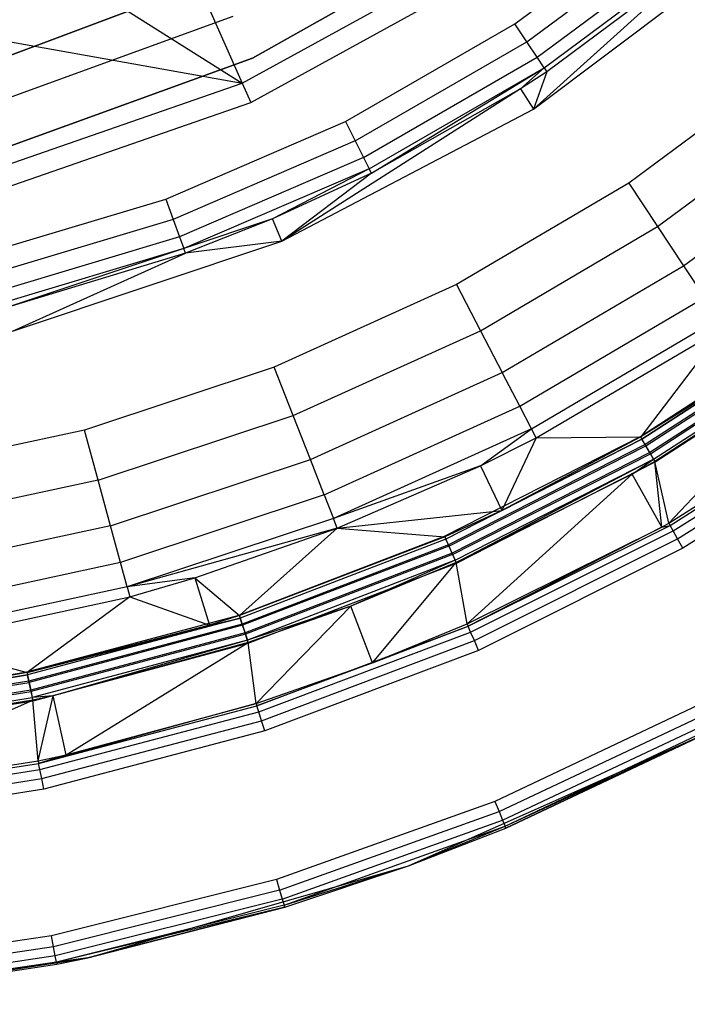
# Model space of a CAD drawing. Extents: x 0.04 to 8.34, y -4.15 to 4.15.
# Tile 7 of 34: x 4.94 to 6.09, y -4.14 to -2.43. Entities that reach past the tile are written whole.
import ezdxf

# ---------------------------------------------------------------- set-up
doc = ezdxf.new("R2010")
doc.units = 0
doc.header["$LTSCALE"] = 2.54
doc.layers.get('0').update_dxf_attribs({"color": 13, "linetype": 'CONTINUOUS'})

# ---------------------------------------------------------------- blocks, each defined once
blk = doc.blocks.new('MONOO_STL')
at = {"color": 0}
for p, q in [((5.7953, -2.4387, 8.5853), (6.0676, -2.236, 8.5853)), ((5.7953, -2.4387, 8.5853), (6.0676, -2.236, 8.5853)), ((5.816, -2.4702, 8.5779), (6.0918, -2.2649, 8.5779)), ((5.816, -2.4702, 8.5779), (6.0918, -2.2649, 8.5779)), ((5.34, -2.4986, 8.5853), (5.7356, -2.2755, 8.5853)), ((5.7356, -2.2755, 0.0853), (5.34, -2.4986, 0.0853)), ((5.34, -2.4986, 8.5853), (5.7356, -2.2755, 8.5853)), ((5.7356, -2.2755, 0.0853), (5.34, -2.4986, 0.0853)), ((5.8273, -2.587, 6.8853), (6.2211, -2.2911, 6.8853)), ((5.8273, -2.587, 6.8853), (6.2211, -2.2911, 6.8853)), ((5.8337, -2.497, 8.5569), (6.1125, -2.2895, 8.5569)), ((5.8337, -2.497, 8.5569), (6.1125, -2.2895, 8.5569)), ((5.2208, -2.3134, 8.4853), (5.3224, -2.5417, 7.9853)), ((5.2208, -2.3134, 8.4853), (5.3224, -2.5417, 7.9853)), ((5.3224, -2.5417, 7.9853), (5.7302, -2.3176, 7.9853)), ((5.3224, -2.5417, 7.9853), (5.7302, -2.3176, 7.9853)), ((6.1319, -2.3126, 8.4879), (5.8273, -2.587, 6.8853)), ((6.1319, -2.3126, 8.4879), (5.8273, -2.587, 6.8853)), ((5.8457, -2.5153, 8.5254), (6.1265, -2.3062, 8.5254)), ((5.8457, -2.5153, 8.5254), (6.1265, -2.3062, 8.5254)), ((6.1319, -2.3126, 8.4879), (5.8503, -2.5223, 8.4879)), ((6.1319, -2.3126, 8.4879), (5.8503, -2.5223, 8.4879)), ((4.8961, -2.5027, 8.5853), (5.3089, -2.3476, 8.5853)), ((5.3089, -2.3476, 2.5853), (4.8961, -2.5027, 2.5853)), ((4.8961, -2.5027, 8.5853), (5.3089, -2.3476, 8.5853)), ((5.3089, -2.3476, 2.5853), (4.8961, -2.5027, 2.5853)), ((5.3373, -2.5752, 6.5853), (5.7505, -2.3481, 6.5853)), ((5.3373, -2.5752, 6.5853), (5.7505, -2.3481, 6.5853)), ((5.0619, -2.3777, 8.4853), (5.3224, -2.5417, 7.9853)), ((5.0619, -2.3777, 8.4853), (5.3224, -2.5417, 7.9853)), ((4.892, -2.5764, 0.0853), (5.3066, -2.4259, 0.0853)), ((4.892, -2.5764, 0.0853), (5.3066, -2.4259, 0.0853)), ((4.892, -2.5764, 2.5853), (5.3066, -2.4259, 2.5853)), ((4.892, -2.5764, 2.5853), (5.3066, -2.4259, 2.5853)), ((5.5014, -2.6085, 8.5853), (5.7953, -2.4387, 8.5853)), ((5.5014, -2.6085, 8.5853), (5.7953, -2.4387, 8.5853)), ((5.816, -2.4702, 8.5779), (5.7953, -2.4387, 8.5853)), ((5.816, -2.4702, 8.5779), (5.7953, -2.4387, 8.5853)), ((4.8208, -2.4526, 8.4853), (5.3224, -2.5417, 7.9853)), ((4.8208, -2.4526, 8.4853), (5.3224, -2.5417, 7.9853)), ((5.5183, -2.6421, 8.5779), (5.816, -2.4702, 8.5779)), ((5.5183, -2.6421, 8.5779), (5.816, -2.4702, 8.5779)), ((5.8337, -2.497, 8.5569), (5.816, -2.4702, 8.5779)), ((5.8337, -2.497, 8.5569), (5.816, -2.4702, 8.5779)), ((4.913, -2.6536, 8.5853), (5.34, -2.4986, 8.5853)), ((5.34, -2.4986, 0.0853), (4.913, -2.6536, 0.0853)), ((4.913, -2.6536, 8.5853), (5.34, -2.4986, 8.5853)), ((5.34, -2.4986, 0.0853), (4.913, -2.6536, 0.0853)), ((5.34, -2.4986, 8.5853), (5.34, -2.4986, 0.0853)), ((5.34, -2.4986, 8.5853), (5.34, -2.4986, 0.0853)), ((5.5327, -2.6708, 8.5569), (5.8337, -2.497, 8.5569)), ((5.5327, -2.6708, 8.5569), (5.8337, -2.497, 8.5569)), ((5.8457, -2.5153, 8.5254), (5.8337, -2.497, 8.5569)), ((5.8457, -2.5153, 8.5254), (5.8337, -2.497, 8.5569)), ((6.271, -2.5084, 6.5853), (5.9926, -2.7153, 6.5853)), ((6.271, -2.5084, 6.5853), (5.9926, -2.7153, 6.5853)), ((5.5425, -2.6903, 8.5254), (5.8457, -2.5153, 8.5254)), ((5.5425, -2.6903, 8.5254), (5.8457, -2.5153, 8.5254)), ((5.5462, -2.6978, 8.4879), (5.8457, -2.5153, 8.5254)), ((5.5462, -2.6978, 8.4879), (5.8457, -2.5153, 8.5254)), ((5.8049, -2.5516, 8.4879), (5.8457, -2.5153, 8.5254)), ((5.8049, -2.5516, 8.4879), (5.8457, -2.5153, 8.5254)), ((5.8503, -2.5223, 8.4879), (5.8049, -2.5516, 8.4879)), ((5.8503, -2.5223, 8.4879), (5.8049, -2.5516, 8.4879)), ((5.8503, -2.5223, 8.4879), (5.8273, -2.587, 6.8853)), ((5.8503, -2.5223, 8.4879), (5.8273, -2.587, 6.8853)), ((5.8457, -2.5153, 8.5254), (5.8503, -2.5223, 8.4879)), ((5.8457, -2.5153, 8.5254), (5.8503, -2.5223, 8.4879)), ((4.8829, -2.6947, 7.9853), (5.3224, -2.5417, 7.9853)), ((4.8829, -2.6947, 7.9853), (5.3224, -2.5417, 7.9853)), ((5.3224, -2.5417, 7.9853), (5.3373, -2.5752, 6.5853)), ((5.3224, -2.5417, 7.9853), (5.3373, -2.5752, 6.5853)), ((5.8049, -2.5516, 8.4879), (5.3911, -2.8159, 6.8853)), ((5.8049, -2.5516, 8.4879), (5.3911, -2.8159, 6.8853)), ((5.8049, -2.5516, 8.4879), (5.5462, -2.6978, 8.4879)), ((5.8049, -2.5516, 8.4879), (5.5462, -2.6978, 8.4879)), ((5.8049, -2.5516, 8.4879), (5.8273, -2.587, 6.8853)), ((5.8049, -2.5516, 8.4879), (5.8273, -2.587, 6.8853)), ((4.892, -2.7302, 6.5853), (5.3373, -2.5752, 6.5853)), ((4.892, -2.7302, 6.5853), (5.3373, -2.5752, 6.5853)), ((6.0425, -2.7904, 6.5714), (6.3286, -2.5779, 6.5714)), ((6.0425, -2.7904, 6.5714), (6.3286, -2.5779, 6.5714)), ((5.3911, -2.8159, 6.8853), (5.8273, -2.587, 6.8853)), ((5.3911, -2.8159, 6.8853), (5.8273, -2.587, 6.8853)), ((5.1897, -2.7429, 8.5853), (5.5014, -2.6085, 8.5853)), ((5.1897, -2.7429, 8.5853), (5.5014, -2.6085, 8.5853)), ((5.5014, -2.6085, 8.5853), (5.5183, -2.6421, 8.5779)), ((5.5014, -2.6085, 8.5853), (5.5183, -2.6421, 8.5779)), ((5.5183, -2.6421, 8.5779), (5.2026, -2.7783, 8.5779)), ((5.5183, -2.6421, 8.5779), (5.2026, -2.7783, 8.5779)), ((5.5183, -2.6421, 8.5779), (5.5327, -2.6708, 8.5569)), ((5.5183, -2.6421, 8.5779), (5.5327, -2.6708, 8.5569)), ((6.0877, -2.8587, 6.531), (6.3808, -2.6409, 6.531)), ((6.0877, -2.8587, 6.531), (6.3808, -2.6409, 6.531)), ((5.5327, -2.6708, 8.5569), (5.2136, -2.8085, 8.5569)), ((5.5327, -2.6708, 8.5569), (5.2136, -2.8085, 8.5569)), ((5.5327, -2.6708, 8.5569), (5.5425, -2.6903, 8.5254)), ((5.5327, -2.6708, 8.5569), (5.5425, -2.6903, 8.5254)), ((5.5425, -2.6903, 8.5254), (5.221, -2.829, 8.5254)), ((5.5425, -2.6903, 8.5254), (5.221, -2.829, 8.5254)), ((5.5425, -2.6903, 8.5254), (5.3747, -2.7773, 8.4879)), ((5.5425, -2.6903, 8.5254), (5.3747, -2.7773, 8.4879)), ((5.5462, -2.6978, 8.4879), (5.3747, -2.7773, 8.4879)), ((5.5462, -2.6978, 8.4879), (5.3747, -2.7773, 8.4879)), ((5.5462, -2.6978, 8.4879), (5.3911, -2.8159, 6.8853)), ((5.5462, -2.6978, 8.4879), (5.3911, -2.8159, 6.8853)), ((5.5462, -2.6978, 8.4879), (5.5425, -2.6903, 8.5254)), ((5.5462, -2.6978, 8.4879), (5.5425, -2.6903, 8.5254)), ((5.9926, -2.7153, 6.5853), (5.6938, -2.8914, 6.5853)), ((5.9926, -2.7153, 6.5853), (5.6938, -2.8914, 6.5853)), ((5.9926, -2.7153, 6.5853), (6.0425, -2.7904, 6.5714)), ((5.9926, -2.7153, 6.5853), (6.0425, -2.7904, 6.5714)), ((4.8645, -2.8403, 8.5853), (5.1897, -2.7429, 8.5853)), ((4.8645, -2.8403, 8.5853), (5.1897, -2.7429, 8.5853)), ((5.1897, -2.7429, 8.5853), (5.2026, -2.7783, 8.5779)), ((5.1897, -2.7429, 8.5853), (5.2026, -2.7783, 8.5779)), ((5.2026, -2.7783, 8.5779), (4.8732, -2.8769, 8.5779)), ((5.2026, -2.7783, 8.5779), (4.8732, -2.8769, 8.5779)), ((5.2026, -2.7783, 8.5779), (5.2136, -2.8085, 8.5569)), ((5.2026, -2.7783, 8.5779), (5.2136, -2.8085, 8.5569)), ((5.3747, -2.7773, 8.4879), (5.221, -2.829, 8.5254)), ((5.3747, -2.7773, 8.4879), (5.221, -2.829, 8.5254)), ((5.3747, -2.7773, 8.4879), (5.2239, -2.8368, 8.4879)), ((5.3747, -2.7773, 8.4879), (5.2239, -2.8368, 8.4879)), ((5.3911, -2.8159, 6.8853), (5.3747, -2.7773, 8.4879)), ((5.3911, -2.8159, 6.8853), (5.3747, -2.7773, 8.4879)), ((5.7354, -2.9714, 6.5714), (6.0425, -2.7904, 6.5714)), ((5.7354, -2.9714, 6.5714), (6.0425, -2.7904, 6.5714)), ((6.0425, -2.7904, 6.5714), (6.0877, -2.8587, 6.531)), ((6.0425, -2.7904, 6.5714), (6.0877, -2.8587, 6.531)), ((5.2136, -2.8085, 8.5569), (4.8806, -2.9082, 8.5569)), ((5.2136, -2.8085, 8.5569), (4.8806, -2.9082, 8.5569)), ((4.9239, -2.9719, 6.8853), (5.3911, -2.8159, 6.8853)), ((4.9239, -2.9719, 6.8853), (5.3911, -2.8159, 6.8853)), ((5.2136, -2.8085, 8.5569), (5.221, -2.829, 8.5254)), ((5.2136, -2.8085, 8.5569), (5.221, -2.829, 8.5254)), ((5.3911, -2.8159, 6.8853), (5.2239, -2.8368, 8.4879)), ((5.3911, -2.8159, 6.8853), (5.2239, -2.8368, 8.4879)), ((5.221, -2.829, 8.5254), (4.8856, -2.9294, 8.5254)), ((5.221, -2.829, 8.5254), (4.8856, -2.9294, 8.5254)), ((5.221, -2.829, 8.5254), (4.9138, -2.9312, 8.4879)), ((5.221, -2.829, 8.5254), (4.9138, -2.9312, 8.4879)), ((5.2239, -2.8368, 8.4879), (5.221, -2.829, 8.5254)), ((5.2239, -2.8368, 8.4879), (5.221, -2.829, 8.5254)), ((5.2239, -2.8368, 8.4879), (4.9138, -2.9312, 8.4879)), ((5.2239, -2.8368, 8.4879), (4.9138, -2.9312, 8.4879)), ((4.9239, -2.9719, 6.8853), (5.2239, -2.8368, 8.4879)), ((4.9239, -2.9719, 6.8853), (5.2239, -2.8368, 8.4879)), ((5.7731, -3.044, 6.531), (6.0877, -2.8587, 6.531)), ((5.7731, -3.044, 6.531), (6.0877, -2.8587, 6.531)), ((6.0877, -2.8587, 6.531), (6.1242, -2.9136, 6.4679)), ((6.0877, -2.8587, 6.531), (6.1242, -2.9136, 6.4679)), ((5.6938, -2.8914, 6.5853), (5.3779, -3.0347, 6.5853)), ((5.6938, -2.8914, 6.5853), (5.3779, -3.0347, 6.5853)), ((5.6938, -2.8914, 6.5853), (5.7354, -2.9714, 6.5714)), ((5.6938, -2.8914, 6.5853), (5.7354, -2.9714, 6.5714)), ((5.8035, -3.1025, 6.4679), (6.1242, -2.9136, 6.4679)), ((5.8035, -3.1025, 6.4679), (6.1242, -2.9136, 6.4679)), ((5.8238, -3.1415, 6.3879), (6.1484, -2.9502, 6.3879)), ((5.8238, -3.1415, 6.3879), (6.1484, -2.9502, 6.3879)), ((6.0128, -3.1549, 6.8853), (6.3326, -2.9472, 6.8853)), ((6.0128, -3.1549, 6.8853), (6.3326, -2.9472, 6.8853)), ((6.3358, -2.9516, 4.3147), (6.0155, -3.1595, 4.3147)), ((6.3358, -2.9516, 4.3147), (6.0155, -3.1595, 4.3147)), ((5.4108, -3.1187, 6.5714), (5.7354, -2.9714, 6.5714)), ((5.4108, -3.1187, 6.5714), (5.7354, -2.9714, 6.5714)), ((5.7354, -2.9714, 6.5714), (5.7731, -3.044, 6.531)), ((5.7354, -2.9714, 6.5714), (5.7731, -3.044, 6.531)), ((5.832, -3.1573, 6.2984), (6.1583, -2.965, 6.2984)), ((5.832, -3.1573, 6.2984), (6.1583, -2.965, 6.2984)), ((6.1583, -2.965, 6.2984), (6.0133, -3.1557, 4.3331)), ((6.1583, -2.965, 6.2984), (6.0133, -3.1557, 4.3331)), ((6.3422, -2.9604, 4.2992), (6.021, -3.169, 4.2992)), ((6.3422, -2.9604, 4.2992), (6.021, -3.169, 4.2992)), ((6.0222, -3.171, 6.8817), (6.3436, -2.9623, 6.8817)), ((6.0222, -3.171, 6.8817), (6.3436, -2.9623, 6.8817)), ((6.3516, -2.9733, 4.2889), (6.029, -3.1829, 4.2889)), ((6.3516, -2.9733, 4.2889), (6.029, -3.1829, 4.2889)), ((6.0301, -3.1849, 6.8714), (6.353, -2.9752, 6.8714)), ((6.0301, -3.1849, 6.8714), (6.353, -2.9752, 6.8714)), ((6.0356, -3.1944, 6.8559), (6.3594, -2.9841, 6.8559)), ((6.0356, -3.1944, 6.8559), (6.3594, -2.9841, 6.8559)), ((6.362, -2.9876, 6.8375), (6.0378, -3.1982, 6.8375)), ((6.362, -2.9876, 6.8375), (6.0378, -3.1982, 6.8375)), ((6.0383, -3.199, 4.2853), (6.3626, -2.9884, 4.2853)), ((6.0383, -3.199, 4.2853), (6.3626, -2.9884, 4.2853)), ((6.062, -3.3053, 4.4331), (6.362, -2.9876, 6.8375)), ((6.062, -3.3053, 4.4331), (6.362, -2.9876, 6.8375)), ((6.244, -3.0108, 4.3331), (6.0133, -3.1557, 4.3331)), ((6.244, -3.0108, 4.3331), (6.0133, -3.1557, 4.3331)), ((6.0155, -3.1595, 4.3147), (6.244, -3.0108, 4.3331)), ((6.0155, -3.1595, 4.3147), (6.244, -3.0108, 4.3331)), ((5.3779, -3.0347, 6.5853), (5.0486, -3.1436, 6.5853)), ((5.3779, -3.0347, 6.5853), (5.0486, -3.1436, 6.5853)), ((5.4108, -3.1187, 6.5714), (5.3779, -3.0347, 6.5853)), ((5.4108, -3.1187, 6.5714), (5.3779, -3.0347, 6.5853)), ((5.4406, -3.1949, 6.531), (5.7731, -3.044, 6.531)), ((5.4406, -3.1949, 6.531), (5.7731, -3.044, 6.531)), ((5.8035, -3.1025, 6.4679), (5.7731, -3.044, 6.531)), ((5.8035, -3.1025, 6.4679), (5.7731, -3.044, 6.531)), ((5.4646, -3.2563, 6.4679), (5.8035, -3.1025, 6.4679)), ((5.4646, -3.2563, 6.4679), (5.8035, -3.1025, 6.4679)), ((5.8238, -3.1415, 6.3879), (5.8035, -3.1025, 6.4679)), ((5.8238, -3.1415, 6.3879), (5.8035, -3.1025, 6.4679)), ((6.062, -3.3053, 4.4331), (6.3919, -3.0954, 4.4331)), ((6.062, -3.3053, 4.4331), (6.3919, -3.0954, 4.4331)), ((6.0642, -3.3091, 4.4147), (6.3945, -3.099, 4.4147)), ((6.0642, -3.3091, 4.4147), (6.3945, -3.099, 4.4147)), ((6.0696, -3.3186, 4.3992), (6.4009, -3.1079, 4.3992)), ((6.0696, -3.3186, 4.3992), (6.4009, -3.1079, 4.3992)), ((5.0724, -3.2306, 6.5714), (5.4108, -3.1187, 6.5714)), ((5.0724, -3.2306, 6.5714), (5.4108, -3.1187, 6.5714)), ((5.4406, -3.1949, 6.531), (5.4108, -3.1187, 6.5714)), ((5.4406, -3.1949, 6.531), (5.4108, -3.1187, 6.5714)), ((6.0774, -3.3325, 4.3889), (6.4101, -3.1209, 4.3889)), ((6.0774, -3.3325, 4.3889), (6.4101, -3.1209, 4.3889)), ((5.8238, -3.1415, 6.3879), (5.4806, -3.2972, 6.3879)), ((5.8238, -3.1415, 6.3879), (5.4806, -3.2972, 6.3879)), ((5.7352, -3.2058, 6.2984), (5.8238, -3.1415, 6.3879)), ((5.7352, -3.2058, 6.2984), (5.8238, -3.1415, 6.3879)), ((5.832, -3.1573, 6.2984), (5.8238, -3.1415, 6.3879)), ((5.832, -3.1573, 6.2984), (5.8238, -3.1415, 6.3879)), ((6.4209, -3.1361, 4.3853), (6.0866, -3.3487, 4.3853)), ((6.4209, -3.1361, 4.3853), (6.0866, -3.3487, 4.3853)), ((5.0486, -3.1436, 6.5853), (4.7096, -3.2169, 6.5853)), ((5.0486, -3.1436, 6.5853), (4.7096, -3.2169, 6.5853)), ((5.0724, -3.2306, 6.5714), (5.0486, -3.1436, 6.5853)), ((5.0724, -3.2306, 6.5714), (5.0486, -3.1436, 6.5853)), ((5.6731, -3.328, 6.8853), (6.0128, -3.1549, 6.8853)), ((5.6731, -3.328, 6.8853), (6.0128, -3.1549, 6.8853)), ((6.0155, -3.1595, 4.3147), (5.6753, -3.3329, 4.3147)), ((6.0155, -3.1595, 4.3147), (5.6753, -3.3329, 4.3147)), ((5.7352, -3.2058, 6.2984), (5.832, -3.1573, 6.2984)), ((5.7352, -3.2058, 6.2984), (5.832, -3.1573, 6.2984)), ((6.0133, -3.1557, 4.3331), (5.7724, -3.2831, 4.3331)), ((6.0133, -3.1557, 4.3331), (5.7724, -3.2831, 4.3331)), ((5.832, -3.1573, 6.2984), (5.7724, -3.2831, 4.3331)), ((5.832, -3.1573, 6.2984), (5.7724, -3.2831, 4.3331)), ((5.7724, -3.2831, 4.3331), (6.0155, -3.1595, 4.3147)), ((5.7724, -3.2831, 4.3331), (6.0155, -3.1595, 4.3147)), ((5.832, -3.1573, 6.2984), (6.0133, -3.1557, 4.3331)), ((5.832, -3.1573, 6.2984), (6.0133, -3.1557, 4.3331)), ((6.0222, -3.171, 6.8817), (6.0128, -3.1549, 6.8853)), ((6.0222, -3.171, 6.8817), (6.0128, -3.1549, 6.8853)), ((6.0133, -3.1557, 4.3331), (6.0155, -3.1595, 4.3147)), ((6.0133, -3.1557, 4.3331), (6.0155, -3.1595, 4.3147)), ((6.021, -3.169, 4.2992), (6.0155, -3.1595, 4.3147)), ((6.021, -3.169, 4.2992), (6.0155, -3.1595, 4.3147)), ((6.021, -3.169, 4.2992), (5.6797, -3.3429, 4.2992)), ((6.021, -3.169, 4.2992), (5.6797, -3.3429, 4.2992)), ((5.6807, -3.345, 6.8817), (6.0222, -3.171, 6.8817)), ((5.6807, -3.345, 6.8817), (6.0222, -3.171, 6.8817)), ((6.029, -3.1829, 4.2889), (6.021, -3.169, 4.2992)), ((6.029, -3.1829, 4.2889), (6.021, -3.169, 4.2992)), ((6.0301, -3.1849, 6.8714), (6.0222, -3.171, 6.8817)), ((6.0301, -3.1849, 6.8714), (6.0222, -3.171, 6.8817)), ((6.029, -3.1829, 4.2889), (5.6862, -3.3575, 4.2889)), ((6.029, -3.1829, 4.2889), (5.6862, -3.3575, 4.2889)), ((5.6872, -3.3596, 6.8714), (6.0301, -3.1849, 6.8714)), ((5.6872, -3.3596, 6.8714), (6.0301, -3.1849, 6.8714)), ((6.0383, -3.199, 4.2853), (6.029, -3.1829, 4.2889)), ((6.0383, -3.199, 4.2853), (6.029, -3.1829, 4.2889)), ((6.0356, -3.1944, 6.8559), (6.0301, -3.1849, 6.8714)), ((6.0356, -3.1944, 6.8559), (6.0301, -3.1849, 6.8714)), ((5.0939, -3.3096, 6.531), (5.4406, -3.1949, 6.531)), ((5.0939, -3.3096, 6.531), (5.4406, -3.1949, 6.531)), ((5.4646, -3.2563, 6.4679), (5.4406, -3.1949, 6.531)), ((5.4646, -3.2563, 6.4679), (5.4406, -3.1949, 6.531)), ((5.7352, -3.2058, 6.2984), (5.4806, -3.2972, 6.3879)), ((5.7352, -3.2058, 6.2984), (5.4806, -3.2972, 6.3879)), ((5.4871, -3.3138, 6.2984), (5.7352, -3.2058, 6.2984)), ((5.4871, -3.3138, 6.2984), (5.7352, -3.2058, 6.2984)), ((5.6916, -3.3696, 6.8559), (6.0356, -3.1944, 6.8559)), ((5.6916, -3.3696, 6.8559), (6.0356, -3.1944, 6.8559)), ((5.6934, -3.3737, 6.8375), (6.0356, -3.1944, 6.8559)), ((5.6934, -3.3737, 6.8375), (6.0356, -3.1944, 6.8559)), ((5.6938, -3.3745, 4.2853), (6.0383, -3.199, 4.2853)), ((5.6938, -3.3745, 4.2853), (6.0383, -3.199, 4.2853)), ((5.7352, -3.2058, 6.2984), (5.7724, -3.2831, 4.3331)), ((5.7352, -3.2058, 6.2984), (5.7724, -3.2831, 4.3331)), ((5.9987, -3.2204, 6.8375), (6.0356, -3.1944, 6.8559)), ((5.9987, -3.2204, 6.8375), (6.0356, -3.1944, 6.8559)), ((6.0378, -3.1982, 6.8375), (5.9987, -3.2204, 6.8375)), ((6.0378, -3.1982, 6.8375), (5.9987, -3.2204, 6.8375)), ((6.0356, -3.1944, 6.8559), (6.0378, -3.1982, 6.8375)), ((6.0356, -3.1944, 6.8559), (6.0378, -3.1982, 6.8375)), ((6.0501, -3.312, 4.4331), (6.0378, -3.1982, 6.8375)), ((6.0501, -3.312, 4.4331), (6.0378, -3.1982, 6.8375)), ((6.062, -3.3053, 4.4331), (6.0378, -3.1982, 6.8375)), ((6.062, -3.3053, 4.4331), (6.0378, -3.1982, 6.8375)), ((5.9987, -3.2204, 6.8375), (5.6934, -3.3737, 6.8375)), ((5.9987, -3.2204, 6.8375), (5.6934, -3.3737, 6.8375)), ((5.7122, -3.4801, 4.4331), (5.9987, -3.2204, 6.8375)), ((5.7122, -3.4801, 4.4331), (5.9987, -3.2204, 6.8375)), ((6.0501, -3.312, 4.4331), (5.9987, -3.2204, 6.8375)), ((6.0501, -3.312, 4.4331), (5.9987, -3.2204, 6.8375)), ((5.0724, -3.2306, 6.5714), (4.724, -3.306, 6.5714)), ((5.0724, -3.2306, 6.5714), (4.724, -3.306, 6.5714)), ((5.0939, -3.3096, 6.531), (5.0724, -3.2306, 6.5714)), ((5.0939, -3.3096, 6.531), (5.0724, -3.2306, 6.5714)), ((5.4646, -3.2563, 6.4679), (5.1113, -3.3732, 6.4679)), ((5.4646, -3.2563, 6.4679), (5.1113, -3.3732, 6.4679)), ((5.4646, -3.2563, 6.4679), (5.4806, -3.2972, 6.3879)), ((5.4646, -3.2563, 6.4679), (5.4806, -3.2972, 6.3879)), ((5.4871, -3.3138, 6.2984), (5.7724, -3.2831, 4.3331)), ((5.4871, -3.3138, 6.2984), (5.7724, -3.2831, 4.3331)), ((5.7724, -3.2831, 4.3331), (5.6735, -3.3289, 4.3331)), ((5.7724, -3.2831, 4.3331), (5.6735, -3.3289, 4.3331)), ((5.7724, -3.2831, 4.3331), (5.6753, -3.3329, 4.3147)), ((5.7724, -3.2831, 4.3331), (5.6753, -3.3329, 4.3147)), ((5.0939, -3.3096, 6.531), (4.737, -3.3868, 6.531)), ((5.0939, -3.3096, 6.531), (4.737, -3.3868, 6.531)), ((5.1113, -3.3732, 6.4679), (5.0939, -3.3096, 6.531)), ((5.1113, -3.3732, 6.4679), (5.0939, -3.3096, 6.531)), ((5.4806, -3.2972, 6.3879), (5.1228, -3.4156, 6.3879)), ((5.4806, -3.2972, 6.3879), (5.1228, -3.4156, 6.3879)), ((5.4871, -3.3138, 6.2984), (5.4806, -3.2972, 6.3879)), ((5.4871, -3.3138, 6.2984), (5.4806, -3.2972, 6.3879)), ((5.7122, -3.4801, 4.4331), (6.0501, -3.312, 4.4331)), ((5.7122, -3.4801, 4.4331), (6.0501, -3.312, 4.4331)), ((5.714, -3.4841, 4.4147), (6.0642, -3.3091, 4.4147)), ((5.714, -3.4841, 4.4147), (6.0642, -3.3091, 4.4147)), ((6.0501, -3.312, 4.4331), (5.714, -3.4841, 4.4147)), ((6.0501, -3.312, 4.4331), (5.714, -3.4841, 4.4147)), ((6.0501, -3.312, 4.4331), (6.062, -3.3053, 4.4331)), ((6.0501, -3.312, 4.4331), (6.062, -3.3053, 4.4331)), ((6.0501, -3.312, 4.4331), (6.0642, -3.3091, 4.4147)), ((6.0501, -3.312, 4.4331), (6.0642, -3.3091, 4.4147)), ((6.062, -3.3053, 4.4331), (6.0642, -3.3091, 4.4147)), ((6.062, -3.3053, 4.4331), (6.0642, -3.3091, 4.4147)), ((6.0696, -3.3186, 4.3992), (6.0642, -3.3091, 4.4147)), ((6.0696, -3.3186, 4.3992), (6.0642, -3.3091, 4.4147)), ((5.4871, -3.3138, 6.2984), (5.1228, -3.4156, 6.3879)), ((5.4871, -3.3138, 6.2984), (5.1228, -3.4156, 6.3879)), ((5.2401, -3.4, 6.2984), (5.4871, -3.3138, 6.2984)), ((5.2401, -3.4, 6.2984), (5.4871, -3.3138, 6.2984)), ((5.3171, -3.4647, 6.8853), (5.6731, -3.328, 6.8853)), ((5.3171, -3.4647, 6.8853), (5.6731, -3.328, 6.8853)), ((5.4871, -3.3138, 6.2984), (5.3174, -3.4656, 4.3331)), ((5.4871, -3.3138, 6.2984), (5.3174, -3.4656, 4.3331)), ((5.6735, -3.3289, 4.3331), (5.3174, -3.4656, 4.3331)), ((5.6735, -3.3289, 4.3331), (5.3174, -3.4656, 4.3331)), ((5.4871, -3.3138, 6.2984), (5.6735, -3.3289, 4.3331)), ((5.4871, -3.3138, 6.2984), (5.6735, -3.3289, 4.3331)), ((5.6731, -3.328, 6.8853), (5.6807, -3.345, 6.8817)), ((5.6731, -3.328, 6.8853), (5.6807, -3.345, 6.8817)), ((5.6735, -3.3289, 4.3331), (5.6753, -3.3329, 4.3147)), ((5.6735, -3.3289, 4.3331), (5.6753, -3.3329, 4.3147)), ((5.7184, -3.4942, 4.3992), (6.0696, -3.3186, 4.3992)), ((5.7184, -3.4942, 4.3992), (6.0696, -3.3186, 4.3992)), ((6.0774, -3.3325, 4.3889), (6.0696, -3.3186, 4.3992)), ((6.0774, -3.3325, 4.3889), (6.0696, -3.3186, 4.3992)), ((5.6753, -3.3329, 4.3147), (5.3188, -3.4698, 4.3147)), ((5.6753, -3.3329, 4.3147), (5.3188, -3.4698, 4.3147)), ((5.6797, -3.3429, 4.2992), (5.3221, -3.4802, 4.2992)), ((5.6797, -3.3429, 4.2992), (5.3221, -3.4802, 4.2992)), ((5.6807, -3.345, 6.8817), (5.3229, -3.4824, 6.8817)), ((5.6807, -3.345, 6.8817), (5.3229, -3.4824, 6.8817)), ((5.6797, -3.3429, 4.2992), (5.6753, -3.3329, 4.3147)), ((5.6797, -3.3429, 4.2992), (5.6753, -3.3329, 4.3147)), ((5.6862, -3.3575, 4.2889), (5.6797, -3.3429, 4.2992)), ((5.6862, -3.3575, 4.2889), (5.6797, -3.3429, 4.2992)), ((5.6807, -3.345, 6.8817), (5.6872, -3.3596, 6.8714)), ((5.6807, -3.345, 6.8817), (5.6872, -3.3596, 6.8714)), ((5.7248, -3.5088, 4.3889), (6.0774, -3.3325, 4.3889)), ((5.7248, -3.5088, 4.3889), (6.0774, -3.3325, 4.3889)), ((6.0866, -3.3487, 4.3853), (6.0774, -3.3325, 4.3889)), ((6.0866, -3.3487, 4.3853), (6.0774, -3.3325, 4.3889)), ((5.6862, -3.3575, 4.2889), (5.3271, -3.4954, 4.2889)), ((5.6862, -3.3575, 4.2889), (5.3271, -3.4954, 4.2889)), ((5.6872, -3.3596, 6.8714), (5.3278, -3.4976, 6.8714)), ((5.6872, -3.3596, 6.8714), (5.3278, -3.4976, 6.8714)), ((5.6938, -3.3745, 4.2853), (5.6862, -3.3575, 4.2889)), ((5.6938, -3.3745, 4.2853), (5.6862, -3.3575, 4.2889)), ((5.6872, -3.3596, 6.8714), (5.6916, -3.3696, 6.8559)), ((5.6872, -3.3596, 6.8714), (5.6916, -3.3696, 6.8559)), ((6.0866, -3.3487, 4.3853), (5.7322, -3.5259, 4.3853)), ((6.0866, -3.3487, 4.3853), (5.7322, -3.5259, 4.3853)), ((5.1113, -3.3732, 6.4679), (4.7475, -3.4519, 6.4679)), ((5.1113, -3.3732, 6.4679), (4.7475, -3.4519, 6.4679)), ((5.1228, -3.4156, 6.3879), (5.1113, -3.3732, 6.4679)), ((5.1228, -3.4156, 6.3879), (5.1113, -3.3732, 6.4679)), ((5.6916, -3.3696, 6.8559), (5.3312, -3.508, 6.8559)), ((5.6916, -3.3696, 6.8559), (5.3312, -3.508, 6.8559)), ((5.3328, -3.5131, 4.2853), (5.6938, -3.3745, 4.2853)), ((5.3328, -3.5131, 4.2853), (5.6938, -3.3745, 4.2853)), ((5.6916, -3.3696, 6.8559), (5.5106, -3.4493, 6.8375)), ((5.6916, -3.3696, 6.8559), (5.5106, -3.4493, 6.8375)), ((5.6934, -3.3737, 6.8375), (5.5106, -3.4493, 6.8375)), ((5.6934, -3.3737, 6.8375), (5.5106, -3.4493, 6.8375)), ((5.5481, -3.5473, 4.4331), (5.6934, -3.3737, 6.8375)), ((5.5481, -3.5473, 4.4331), (5.6934, -3.3737, 6.8375)), ((5.6934, -3.3737, 6.8375), (5.6916, -3.3696, 6.8559)), ((5.6934, -3.3737, 6.8375), (5.6916, -3.3696, 6.8559)), ((5.7122, -3.4801, 4.4331), (5.6934, -3.3737, 6.8375)), ((5.7122, -3.4801, 4.4331), (5.6934, -3.3737, 6.8375)), ((5.1228, -3.4156, 6.3879), (4.7545, -3.4952, 6.3879)), ((5.1228, -3.4156, 6.3879), (4.7545, -3.4952, 6.3879)), ((5.2401, -3.4, 6.2984), (5.1228, -3.4156, 6.3879)), ((5.2401, -3.4, 6.2984), (5.1228, -3.4156, 6.3879)), ((5.1228, -3.4156, 6.3879), (5.1275, -3.4328, 6.2984)), ((5.1228, -3.4156, 6.3879), (5.1275, -3.4328, 6.2984)), ((5.1275, -3.4328, 6.2984), (5.2401, -3.4, 6.2984)), ((5.1275, -3.4328, 6.2984), (5.2401, -3.4, 6.2984)), ((5.2401, -3.4, 6.2984), (5.2654, -3.482, 4.3331)), ((5.2401, -3.4, 6.2984), (5.2654, -3.482, 4.3331)), ((5.2401, -3.4, 6.2984), (5.3174, -3.4656, 4.3331)), ((5.2401, -3.4, 6.2984), (5.3174, -3.4656, 4.3331)), ((4.7573, -3.5128, 6.2984), (5.1275, -3.4328, 6.2984)), ((4.7573, -3.5128, 6.2984), (5.1275, -3.4328, 6.2984)), ((5.1275, -3.4328, 6.2984), (4.949, -3.5643, 4.3331)), ((5.1275, -3.4328, 6.2984), (4.949, -3.5643, 4.3331)), ((5.1275, -3.4328, 6.2984), (5.2654, -3.482, 4.3331)), ((5.1275, -3.4328, 6.2984), (5.2654, -3.482, 4.3331)), ((5.5106, -3.4493, 6.8375), (5.3312, -3.508, 6.8559)), ((5.5106, -3.4493, 6.8375), (5.3312, -3.508, 6.8559)), ((5.5106, -3.4493, 6.8375), (5.3325, -3.5122, 6.8375)), ((5.5106, -3.4493, 6.8375), (5.3325, -3.5122, 6.8375)), ((5.3464, -3.618, 4.4331), (5.5106, -3.4493, 6.8375)), ((5.3464, -3.618, 4.4331), (5.5106, -3.4493, 6.8375)), ((5.5481, -3.5473, 4.4331), (5.5106, -3.4493, 6.8375)), ((5.5481, -3.5473, 4.4331), (5.5106, -3.4493, 6.8375)), ((4.9488, -3.5634, 6.8853), (5.3171, -3.4647, 6.8853)), ((4.9488, -3.5634, 6.8853), (5.3171, -3.4647, 6.8853)), ((5.3174, -3.4656, 4.3331), (5.2654, -3.482, 4.3331)), ((5.3174, -3.4656, 4.3331), (5.2654, -3.482, 4.3331)), ((5.3171, -3.4647, 6.8853), (5.3229, -3.4824, 6.8817)), ((5.3171, -3.4647, 6.8853), (5.3229, -3.4824, 6.8817)), ((5.3174, -3.4656, 4.3331), (5.3188, -3.4698, 4.3147)), ((5.3174, -3.4656, 4.3331), (5.3188, -3.4698, 4.3147)), ((4.949, -3.5643, 4.3331), (5.3188, -3.4698, 4.3147)), ((4.949, -3.5643, 4.3331), (5.3188, -3.4698, 4.3147)), ((5.2654, -3.482, 4.3331), (4.949, -3.5643, 4.3331)), ((5.2654, -3.482, 4.3331), (4.949, -3.5643, 4.3331)), ((5.3188, -3.4698, 4.3147), (4.9499, -3.5686, 4.3147)), ((5.3188, -3.4698, 4.3147), (4.9499, -3.5686, 4.3147)), ((5.3221, -3.4802, 4.2992), (4.9522, -3.5793, 4.2992)), ((5.3221, -3.4802, 4.2992), (4.9522, -3.5793, 4.2992)), ((5.3229, -3.4824, 6.8817), (4.9526, -3.5816, 6.8817)), ((5.3229, -3.4824, 6.8817), (4.9526, -3.5816, 6.8817)), ((5.2654, -3.482, 4.3331), (5.3188, -3.4698, 4.3147)), ((5.2654, -3.482, 4.3331), (5.3188, -3.4698, 4.3147)), ((5.3221, -3.4802, 4.2992), (5.3188, -3.4698, 4.3147)), ((5.3221, -3.4802, 4.2992), (5.3188, -3.4698, 4.3147)), ((5.3271, -3.4954, 4.2889), (5.3221, -3.4802, 4.2992)), ((5.3271, -3.4954, 4.2889), (5.3221, -3.4802, 4.2992)), ((5.3229, -3.4824, 6.8817), (5.3278, -3.4976, 6.8714)), ((5.3229, -3.4824, 6.8817), (5.3278, -3.4976, 6.8714)), ((5.3477, -3.6222, 4.4147), (5.714, -3.4841, 4.4147)), ((5.3477, -3.6222, 4.4147), (5.714, -3.4841, 4.4147)), ((5.5481, -3.5473, 4.4331), (5.7122, -3.4801, 4.4331)), ((5.5481, -3.5473, 4.4331), (5.7122, -3.4801, 4.4331)), ((5.5481, -3.5473, 4.4331), (5.714, -3.4841, 4.4147)), ((5.5481, -3.5473, 4.4331), (5.714, -3.4841, 4.4147)), ((5.7122, -3.4801, 4.4331), (5.714, -3.4841, 4.4147)), ((5.7122, -3.4801, 4.4331), (5.714, -3.4841, 4.4147)), ((5.7184, -3.4942, 4.3992), (5.714, -3.4841, 4.4147)), ((5.7184, -3.4942, 4.3992), (5.714, -3.4841, 4.4147)), ((5.3271, -3.4954, 4.2889), (4.9555, -3.5949, 4.2889)), ((5.3271, -3.4954, 4.2889), (4.9555, -3.5949, 4.2889)), ((5.3278, -3.4976, 6.8714), (4.956, -3.5972, 6.8714)), ((5.3278, -3.4976, 6.8714), (4.956, -3.5972, 6.8714)), ((5.3328, -3.5131, 4.2853), (5.3271, -3.4954, 4.2889)), ((5.3328, -3.5131, 4.2853), (5.3271, -3.4954, 4.2889)), ((5.3278, -3.4976, 6.8714), (5.3312, -3.508, 6.8559)), ((5.3278, -3.4976, 6.8714), (5.3312, -3.508, 6.8559)), ((5.351, -3.6327, 4.3992), (5.7184, -3.4942, 4.3992)), ((5.351, -3.6327, 4.3992), (5.7184, -3.4942, 4.3992)), ((5.7248, -3.5088, 4.3889), (5.7184, -3.4942, 4.3992)), ((5.7248, -3.5088, 4.3889), (5.7184, -3.4942, 4.3992)), ((4.7573, -3.5128, 6.2984), (4.949, -3.5643, 4.3331)), ((4.7573, -3.5128, 6.2984), (4.949, -3.5643, 4.3331)), ((5.3312, -3.508, 6.8559), (4.9582, -3.6079, 6.8559)), ((5.3312, -3.508, 6.8559), (4.9582, -3.6079, 6.8559)), ((4.9594, -3.6132, 4.2853), (5.3328, -3.5131, 4.2853)), ((4.9594, -3.6132, 4.2853), (5.3328, -3.5131, 4.2853)), ((5.3312, -3.508, 6.8559), (4.9943, -3.6046, 6.8375)), ((5.3312, -3.508, 6.8559), (4.9943, -3.6046, 6.8375)), ((5.3325, -3.5122, 6.8375), (4.9943, -3.6046, 6.8375)), ((5.3325, -3.5122, 6.8375), (4.9943, -3.6046, 6.8375)), ((5.0171, -3.7071, 4.4331), (5.3325, -3.5122, 6.8375)), ((5.0171, -3.7071, 4.4331), (5.3325, -3.5122, 6.8375)), ((5.3325, -3.5122, 6.8375), (5.3312, -3.508, 6.8559)), ((5.3325, -3.5122, 6.8375), (5.3312, -3.508, 6.8559)), ((5.3464, -3.618, 4.4331), (5.3325, -3.5122, 6.8375)), ((5.3464, -3.618, 4.4331), (5.3325, -3.5122, 6.8375)), ((5.3559, -3.6479, 4.3889), (5.7248, -3.5088, 4.3889)), ((5.3559, -3.6479, 4.3889), (5.7248, -3.5088, 4.3889)), ((5.7322, -3.5259, 4.3853), (5.7248, -3.5088, 4.3889)), ((5.7322, -3.5259, 4.3853), (5.7248, -3.5088, 4.3889)), ((5.7322, -3.5259, 4.3853), (5.3615, -3.6656, 4.3853)), ((5.7322, -3.5259, 4.3853), (5.3615, -3.6656, 4.3853)), ((5.3464, -3.618, 4.4331), (5.5481, -3.5473, 4.4331)), ((5.3464, -3.618, 4.4331), (5.5481, -3.5473, 4.4331)), ((5.5481, -3.5473, 4.4331), (5.3477, -3.6222, 4.4147)), ((5.5481, -3.5473, 4.4331), (5.3477, -3.6222, 4.4147)), ((4.5722, -3.623, 6.8853), (4.9488, -3.5634, 6.8853)), ((4.5722, -3.623, 6.8853), (4.9488, -3.5634, 6.8853)), ((4.9499, -3.5686, 4.3147), (4.5727, -3.6283, 4.3147)), ((4.9499, -3.5686, 4.3147), (4.5727, -3.6283, 4.3147)), ((4.949, -3.5643, 4.3331), (4.7345, -3.6032, 4.3331)), ((4.949, -3.5643, 4.3331), (4.7345, -3.6032, 4.3331)), ((4.7345, -3.6032, 4.3331), (4.9499, -3.5686, 4.3147)), ((4.7345, -3.6032, 4.3331), (4.9499, -3.5686, 4.3147)), ((4.9488, -3.5634, 6.8853), (4.9526, -3.5816, 6.8817)), ((4.9488, -3.5634, 6.8853), (4.9526, -3.5816, 6.8817)), ((4.949, -3.5643, 4.3331), (4.9499, -3.5686, 4.3147)), ((4.949, -3.5643, 4.3331), (4.9499, -3.5686, 4.3147)), ((4.9522, -3.5793, 4.2992), (4.9499, -3.5686, 4.3147)), ((4.9522, -3.5793, 4.2992), (4.9499, -3.5686, 4.3147)), ((4.9522, -3.5793, 4.2992), (4.5739, -3.6393, 4.2992)), ((4.9522, -3.5793, 4.2992), (4.5739, -3.6393, 4.2992)), ((4.5741, -3.6416, 6.8817), (4.9526, -3.5816, 6.8817)), ((4.5741, -3.6416, 6.8817), (4.9526, -3.5816, 6.8817)), ((4.9555, -3.5949, 4.2889), (4.9522, -3.5793, 4.2992)), ((4.9555, -3.5949, 4.2889), (4.9522, -3.5793, 4.2992)), ((4.9526, -3.5816, 6.8817), (4.956, -3.5972, 6.8714)), ((4.9526, -3.5816, 6.8817), (4.956, -3.5972, 6.8714)), ((4.9555, -3.5949, 4.2889), (4.5755, -3.6551, 4.2889)), ((4.9555, -3.5949, 4.2889), (4.5755, -3.6551, 4.2889)), ((4.5758, -3.6574, 6.8714), (4.956, -3.5972, 6.8714)), ((4.5758, -3.6574, 6.8714), (4.956, -3.5972, 6.8714)), ((4.9594, -3.6132, 4.2853), (4.9555, -3.5949, 4.2889)), ((4.9594, -3.6132, 4.2853), (4.9555, -3.5949, 4.2889)), ((4.956, -3.5972, 6.8714), (4.9582, -3.6079, 6.8559)), ((4.956, -3.5972, 6.8714), (4.9582, -3.6079, 6.8559)), ((4.5769, -3.6683, 6.8559), (4.9582, -3.6079, 6.8559)), ((4.5769, -3.6683, 6.8559), (4.9582, -3.6079, 6.8559)), ((4.9592, -3.6122, 6.8375), (4.5774, -3.6727, 6.8375)), ((4.9592, -3.6122, 6.8375), (4.5774, -3.6727, 6.8375)), ((4.5775, -3.6736, 4.2853), (4.9594, -3.6132, 4.2853)), ((4.5775, -3.6736, 4.2853), (4.9594, -3.6132, 4.2853)), ((4.5819, -3.7778, 4.4331), (4.9592, -3.6122, 6.8375)), ((4.5819, -3.7778, 4.4331), (4.9592, -3.6122, 6.8375)), ((4.9943, -3.6046, 6.8375), (4.9582, -3.6079, 6.8559)), ((4.9943, -3.6046, 6.8375), (4.9582, -3.6079, 6.8559)), ((4.9582, -3.6079, 6.8559), (4.9592, -3.6122, 6.8375)), ((4.9582, -3.6079, 6.8559), (4.9592, -3.6122, 6.8375)), ((4.9943, -3.6046, 6.8375), (4.9592, -3.6122, 6.8375)), ((4.9943, -3.6046, 6.8375), (4.9592, -3.6122, 6.8375)), ((4.9682, -3.7176, 4.4331), (4.9592, -3.6122, 6.8375)), ((4.9682, -3.7176, 4.4331), (4.9592, -3.6122, 6.8375)), ((4.9682, -3.7176, 4.4331), (4.9943, -3.6046, 6.8375)), ((4.9682, -3.7176, 4.4331), (4.9943, -3.6046, 6.8375)), ((5.3464, -3.618, 4.4331), (4.9691, -3.7219, 4.4147)), ((5.3464, -3.618, 4.4331), (4.9691, -3.7219, 4.4147)), ((5.0171, -3.7071, 4.4331), (4.9943, -3.6046, 6.8375)), ((5.0171, -3.7071, 4.4331), (4.9943, -3.6046, 6.8375)), ((5.0171, -3.7071, 4.4331), (5.3464, -3.618, 4.4331)), ((5.0171, -3.7071, 4.4331), (5.3464, -3.618, 4.4331)), ((5.3464, -3.618, 4.4331), (5.3477, -3.6222, 4.4147)), ((5.3464, -3.618, 4.4331), (5.3477, -3.6222, 4.4147)), ((6.1241, -3.6159, 4.2853), (5.7604, -3.7879, 4.2853)), ((6.1241, -3.6159, 4.2853), (5.7604, -3.7879, 4.2853)), ((4.9691, -3.7219, 4.4147), (5.3477, -3.6222, 4.4147)), ((4.9691, -3.7219, 4.4147), (5.3477, -3.6222, 4.4147)), ((4.9714, -3.7327, 4.3992), (5.351, -3.6327, 4.3992)), ((4.9714, -3.7327, 4.3992), (5.351, -3.6327, 4.3992)), ((5.351, -3.6327, 4.3992), (5.3477, -3.6222, 4.4147)), ((5.351, -3.6327, 4.3992), (5.3477, -3.6222, 4.4147)), ((5.3559, -3.6479, 4.3889), (5.351, -3.6327, 4.3992)), ((5.3559, -3.6479, 4.3889), (5.351, -3.6327, 4.3992)), ((5.7677, -3.8056, 4.2891), (6.1331, -3.6328, 4.2891)), ((5.7677, -3.8056, 4.2891), (6.1331, -3.6328, 4.2891)), ((4.9746, -3.7483, 4.3889), (5.3559, -3.6479, 4.3889)), ((4.9746, -3.7483, 4.3889), (5.3559, -3.6479, 4.3889)), ((5.3615, -3.6656, 4.3853), (5.3559, -3.6479, 4.3889)), ((5.3615, -3.6656, 4.3853), (5.3559, -3.6479, 4.3889)), ((5.7739, -3.8206, 4.2999), (6.1407, -3.6471, 4.2999)), ((5.7739, -3.8206, 4.2999), (6.1407, -3.6471, 4.2999)), ((5.3615, -3.6656, 4.3853), (4.9784, -3.7665, 4.3853)), ((5.3615, -3.6656, 4.3853), (4.9784, -3.7665, 4.3853)), ((5.6107, -3.8997, 4.3853), (6.1397, -3.6642, 4.3853)), ((5.6107, -3.8997, 4.3853), (6.1397, -3.6642, 4.3853)), ((5.778, -3.8306, 4.3162), (6.1459, -3.6566, 4.3162)), ((5.778, -3.8306, 4.3162), (6.1459, -3.6566, 4.3162)), ((5.778, -3.8306, 4.3162), (6.1397, -3.6642, 4.3353)), ((5.778, -3.8306, 4.3162), (6.1397, -3.6642, 4.3353)), ((6.1397, -3.6642, 4.3853), (5.7795, -3.8341, 4.3353)), ((5.7795, -3.8341, 4.3353), (6.1397, -3.6642, 4.3353)), ((6.1397, -3.6642, 4.3853), (5.7795, -3.8341, 4.3353)), ((5.7795, -3.8341, 4.3353), (6.1397, -3.6642, 4.3353)), ((4.5819, -3.7778, 4.4331), (4.9682, -3.7176, 4.4331)), ((4.5819, -3.7778, 4.4331), (4.9682, -3.7176, 4.4331)), ((4.5823, -3.7822, 4.4147), (4.9691, -3.7219, 4.4147)), ((4.5823, -3.7822, 4.4147), (4.9691, -3.7219, 4.4147)), ((4.9682, -3.7176, 4.4331), (5.0171, -3.7071, 4.4331)), ((4.9682, -3.7176, 4.4331), (5.0171, -3.7071, 4.4331)), ((4.9682, -3.7176, 4.4331), (4.9691, -3.7219, 4.4147)), ((4.9682, -3.7176, 4.4331), (4.9691, -3.7219, 4.4147)), ((5.0171, -3.7071, 4.4331), (4.9691, -3.7219, 4.4147)), ((5.0171, -3.7071, 4.4331), (4.9691, -3.7219, 4.4147)), ((4.9714, -3.7327, 4.3992), (4.9691, -3.7219, 4.4147)), ((4.9714, -3.7327, 4.3992), (4.9691, -3.7219, 4.4147)), ((4.5834, -3.7931, 4.3992), (4.9714, -3.7327, 4.3992)), ((4.5834, -3.7931, 4.3992), (4.9714, -3.7327, 4.3992)), ((4.9746, -3.7483, 4.3889), (4.9714, -3.7327, 4.3992)), ((4.9746, -3.7483, 4.3889), (4.9714, -3.7327, 4.3992)), ((4.5851, -3.8089, 4.3889), (4.9746, -3.7483, 4.3889)), ((4.5851, -3.8089, 4.3889), (4.9746, -3.7483, 4.3889)), ((4.9784, -3.7665, 4.3853), (4.9746, -3.7483, 4.3889)), ((4.9784, -3.7665, 4.3853), (4.9746, -3.7483, 4.3889)), ((4.9784, -3.7665, 4.3853), (4.587, -3.8275, 4.3853)), ((4.9784, -3.7665, 4.3853), (4.587, -3.8275, 4.3853)), ((5.7604, -3.7879, 4.2853), (5.3815, -3.9235, 4.2853)), ((5.7604, -3.7879, 4.2853), (5.3815, -3.9235, 4.2853)), ((5.7604, -3.7879, 4.2853), (5.7677, -3.8056, 4.2891)), ((5.7604, -3.7879, 4.2853), (5.7677, -3.8056, 4.2891)), ((5.3871, -3.9418, 4.2891), (5.7677, -3.8056, 4.2891)), ((5.3871, -3.9418, 4.2891), (5.7677, -3.8056, 4.2891)), ((5.7677, -3.8056, 4.2891), (5.7739, -3.8206, 4.2999)), ((5.7677, -3.8056, 4.2891), (5.7739, -3.8206, 4.2999)), ((5.3918, -3.9573, 4.2999), (5.7739, -3.8206, 4.2999)), ((5.3918, -3.9573, 4.2999), (5.7739, -3.8206, 4.2999)), ((5.7739, -3.8206, 4.2999), (5.778, -3.8306, 4.3162)), ((5.7739, -3.8206, 4.2999), (5.778, -3.8306, 4.3162)), ((5.3949, -3.9677, 4.3162), (5.778, -3.8306, 4.3162)), ((5.3949, -3.9677, 4.3162), (5.778, -3.8306, 4.3162)), ((5.6107, -3.8997, 4.3353), (5.778, -3.8306, 4.3162)), ((5.6107, -3.8997, 4.3353), (5.778, -3.8306, 4.3162)), ((5.6107, -3.8997, 4.3853), (5.7795, -3.8341, 4.3353)), ((5.6107, -3.8997, 4.3853), (5.7795, -3.8341, 4.3353)), ((5.6107, -3.8997, 4.3353), (5.7795, -3.8341, 4.3353)), ((5.6107, -3.8997, 4.3353), (5.7795, -3.8341, 4.3353)), ((5.7795, -3.8341, 4.3353), (5.778, -3.8306, 4.3162)), ((5.7795, -3.8341, 4.3353), (5.778, -3.8306, 4.3162)), ((5.0542, -4.0593, 4.3853), (5.6107, -3.8997, 4.3853)), ((5.0542, -4.0593, 4.3853), (5.6107, -3.8997, 4.3853)), ((5.3949, -3.9677, 4.3162), (5.6107, -3.8997, 4.3353)), ((5.3949, -3.9677, 4.3162), (5.6107, -3.8997, 4.3353)), ((5.396, -3.9713, 4.3353), (5.6107, -3.8997, 4.3853)), ((5.396, -3.9713, 4.3353), (5.6107, -3.8997, 4.3853)), ((5.396, -3.9713, 4.3353), (5.6107, -3.8997, 4.3353)), ((5.396, -3.9713, 4.3353), (5.6107, -3.8997, 4.3353)), ((5.6107, -3.8997, 4.3853), (5.6107, -3.8997, 4.3353)), ((5.6107, -3.8997, 4.3853), (5.6107, -3.8997, 4.3353)), ((5.3815, -3.9235, 4.2853), (4.9912, -4.0212, 4.2853)), ((5.3815, -3.9235, 4.2853), (4.9912, -4.0212, 4.2853)), ((5.3815, -3.9235, 4.2853), (5.3871, -3.9418, 4.2891)), ((5.3815, -3.9235, 4.2853), (5.3871, -3.9418, 4.2891)), ((5.3871, -3.9418, 4.2891), (4.995, -4.04, 4.2891)), ((5.3871, -3.9418, 4.2891), (4.995, -4.04, 4.2891)), ((5.3871, -3.9418, 4.2891), (5.3918, -3.9573, 4.2999)), ((5.3871, -3.9418, 4.2891), (5.3918, -3.9573, 4.2999)), ((5.3918, -3.9573, 4.2999), (4.9981, -4.0559, 4.2999)), ((5.3918, -3.9573, 4.2999), (4.9981, -4.0559, 4.2999)), ((5.3918, -3.9573, 4.2999), (5.3949, -3.9677, 4.3162)), ((5.3918, -3.9573, 4.2999), (5.3949, -3.9677, 4.3162)), ((5.3949, -3.9677, 4.3162), (5.0002, -4.0665, 4.3162)), ((5.3949, -3.9677, 4.3162), (5.0002, -4.0665, 4.3162)), ((5.396, -3.9713, 4.3353), (5.0002, -4.0665, 4.3162)), ((5.396, -3.9713, 4.3353), (5.0002, -4.0665, 4.3162)), ((5.0542, -4.0593, 4.3353), (5.396, -3.9713, 4.3353)), ((5.396, -3.9713, 4.3353), (5.0542, -4.0593, 4.3853)), ((5.396, -3.9713, 4.3353), (5.0542, -4.0593, 4.3853)), ((5.0542, -4.0593, 4.3353), (5.396, -3.9713, 4.3353)), ((5.396, -3.9713, 4.3353), (5.3949, -3.9677, 4.3162)), ((5.396, -3.9713, 4.3353), (5.3949, -3.9677, 4.3162)), ((4.9912, -4.0212, 4.2853), (4.5932, -4.0803, 4.2853)), ((4.9912, -4.0212, 4.2853), (4.5932, -4.0803, 4.2853)), ((4.995, -4.04, 4.2891), (4.9912, -4.0212, 4.2853)), ((4.995, -4.04, 4.2891), (4.9912, -4.0212, 4.2853)), ((4.995, -4.04, 4.2891), (4.5951, -4.0993, 4.2891)), ((4.995, -4.04, 4.2891), (4.5951, -4.0993, 4.2891)), ((4.9981, -4.0559, 4.2999), (4.995, -4.04, 4.2891)), ((4.9981, -4.0559, 4.2999), (4.995, -4.04, 4.2891)), ((4.4808, -4.1399, 4.3853), (5.0542, -4.0593, 4.3853)), ((4.4808, -4.1399, 4.3853), (5.0542, -4.0593, 4.3853)), ((4.9981, -4.0559, 4.2999), (4.5967, -4.1154, 4.2999)), ((4.9981, -4.0559, 4.2999), (4.5967, -4.1154, 4.2999)), ((4.5981, -4.13, 4.3353), (5.0542, -4.0593, 4.3853)), ((4.5981, -4.13, 4.3353), (5.0542, -4.0593, 4.3853)), ((5.0002, -4.0665, 4.3162), (4.9981, -4.0559, 4.2999)), ((5.0002, -4.0665, 4.3162), (4.9981, -4.0559, 4.2999)), ((5.0542, -4.0593, 4.3353), (5.0002, -4.0665, 4.3162)), ((5.0542, -4.0593, 4.3353), (5.0002, -4.0665, 4.3162)), ((5.001, -4.0703, 4.3353), (5.0542, -4.0593, 4.3853)), ((5.001, -4.0703, 4.3353), (5.0542, -4.0593, 4.3353)), ((5.001, -4.0703, 4.3353), (5.0542, -4.0593, 4.3853)), ((5.001, -4.0703, 4.3353), (5.0542, -4.0593, 4.3353)), ((5.0542, -4.0593, 4.3353), (5.0542, -4.0593, 4.3853)), ((5.0542, -4.0593, 4.3353), (5.0542, -4.0593, 4.3853)), ((5.0002, -4.0665, 4.3162), (4.5978, -4.1262, 4.3162)), ((5.0002, -4.0665, 4.3162), (4.5978, -4.1262, 4.3162)), ((4.5981, -4.13, 4.3353), (5.001, -4.0703, 4.3353)), ((4.5981, -4.13, 4.3353), (5.001, -4.0703, 4.3353)), ((5.0002, -4.0665, 4.3162), (5.001, -4.0703, 4.3353)), ((5.0002, -4.0665, 4.3162), (5.001, -4.0703, 4.3353))]:
    blk.add_line(p, q, dxfattribs=at)

msp = doc.modelspace()

# ---------------------------------------------------------------- block references
at = {"color": 0}
msp.add_blockref('MONOO_STL', (0, 0), dxfattribs=at)

doc.saveas('drawing.dxf')
